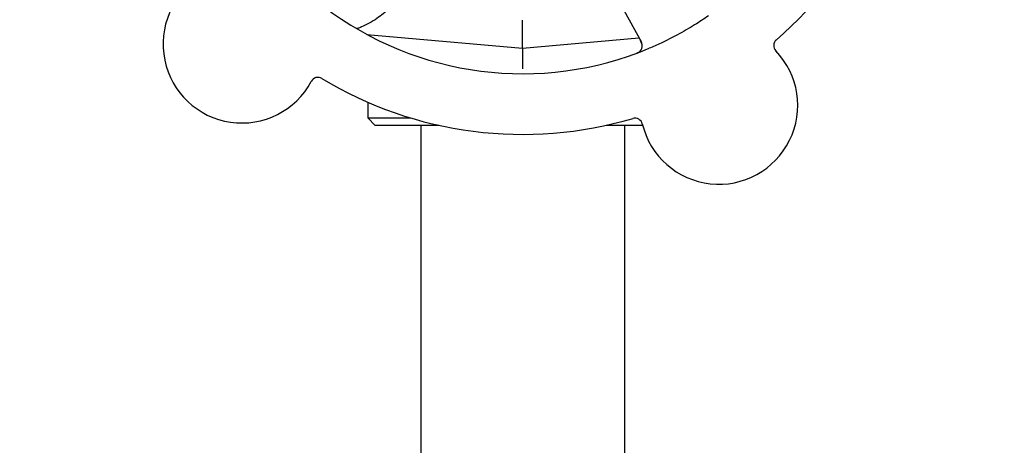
# Model space of a CAD drawing. Header units: inches. Extents: x 5 to 1128, y -85 to 748.
# Tile 57 of 256: x 130.43 to 134.49, y 216.06 to 217.81. Entities that reach past the tile are written whole.
import ezdxf

# ---------------------------------------------------------------- set-up
doc = ezdxf.new("R2010")
doc.units = ezdxf.units.IN
doc.header["$LTSCALE"] = 32
doc.header["$MEASUREMENT"] = 0
doc.layers.add('Dimension (ANSI)', color=7, linetype='Continuous', lineweight=25)
doc.layers.add('Visible (ANSI)', color=7, linetype='Continuous', lineweight=30)
doc.styles.add('Note Text (ANSI)', font='tahoma.ttf')
doc.dimstyles.new('SB Fraction-16 (ANSI)', dxfattribs={"dimscale": 32, "dimtxt": 0.125, "dimasz": 0.098425, "dimexe": 0.125, "dimexo": 0.0625, "dimgap": 0.031496, "dimtad": 0, "dimtih": 1, "dimtoh": 1, "dimdec": 4, "dimrnd": 1e-08, "dimzin": 0, "dimdsep": 46, "dimlunit": 5, "dimtxsty": 'Note Text (ANSI)', "dimcen": 0.09, "dimdle": 0.393701, "dimclrd": 256, "dimclre": 256, "dimclrt": 256, "dimadec": 0, "dimazin": 3, "dimtfac": 0.96, "dimtofl": 0, "dimtmove": 0, "dimatfit": 3, "dimfxl": 1, "dimfrac": 2, "dimtolj": 1, "dimtzin": 12, "dimlwd": -1, "dimlwe": -1, "dimarcsym": 0})

# ---------------------------------------------------------------- blocks, each defined once
blk = doc.blocks.new('*D16')
at = {"layer": 'Defpoints', "color": 0, "transparency": 16777216}
for p in [(170.8073, 474.9837), (79.917, 156.272), (130.8698, 156.272)]:
    blk.add_point(p, dxfattribs=at)
at = {"layer": 'Dimension (ANSI)', "transparency": 16777216}
for p, q in [((168.8073, 474.9837), (75.917, 474.9837)), ((79.917, 471.8341), (79.917, 330.6609)), ((79.917, 159.4216), (79.917, 323.5948)), ((128.8698, 156.272), (75.917, 156.272))]:
    blk.add_line(p, q, dxfattribs=at)
for points in [[(79.3921, 471.8341), (80.4419, 471.8341), (79.917, 474.9837)], [(79.3921, 159.4216), (80.4419, 159.4216), (79.917, 156.272)]]:
    blk.add_solid(points, dxfattribs=at)
at = {"layer": 'Dimension (ANSI)', "transparency": 16777216, "insert": (67.7142, 329.653), "char_height": 4, "attachment_point": 1, "style": 'Note Text (ANSI)'}
blk.add_mtext('\\A1;318 11/16', dxfattribs=at)

msp = doc.modelspace()

# ---------------------------------------------------------------- linework, layer by layer
at = {"layer": 'Visible (ANSI)'}
for p, q in [((132.8043, 218.06237), (132.99293, 217.71759)), ((132.503, 217.69383), (132.503, 217.80841)), ((131.86102, 217.74999), (132.503, 217.69383)), ((131.86425, 217.74971), (131.86425, 217.74825)), ((132.503, 217.69383), (132.98296, 217.73582)), ((132.503, 217.69383), (132.503, 217.60783)), ((131.86425, 217.47061), (131.86425, 217.40633)), ((131.86425, 217.40633), (132.03903, 217.40633)), ((131.8955, 217.37508), (131.86425, 217.40633)), ((132.15863, 217.37508), (131.8955, 217.37508)), ((132.083, 217.37508), (132.083, 215.02358)), ((132.99849, 217.37508), (132.84738, 217.37508)), ((132.923, 217.37508), (132.923, 215.02358))]:
    msp.add_line(p, q, dxfattribs=at)
for centre, radius, start, end in [((132.503, 218.93758), 1.6, 310.81714, 358.5497), ((131.34533, 217.70979), 0.325, 121.56477, 331.80207), ((132.503, 218.93758), 1.35, 232.62287, 292.74397), ((132.96551, 217.70259), 0.03125, 290.53135, 28.68342), ((133.57007, 217.70374), 0.03125, 130.85452, 223.80207), ((133.31295, 217.45716), 0.325, 193.56477, 43.80207), ((131.6593, 217.54146), 0.03125, 58.85452, 151.80207), ((132.503, 218.93758), 1.6, 238.81714, 286.5497), ((132.96664, 217.3736), 0.03125, 13.56477, 106.51231)]:
    msp.add_arc(centre, radius, start, end, dxfattribs=at)
for points, knots in [([(131.9523, 217.85659), (131.93716, 217.84183), (131.92021, 217.82791), (131.8812, 217.80114), (131.85879, 217.78923), (131.83306, 217.77818), (131.82735, 217.77588), (131.82161, 217.77374)], [0.55181372, 0.55181372, 0.55181372, 0.55181372, 0.71000954, 0.71000954, 0.90366002, 0.90366002, 0.95550669, 0.95550669, 0.95550669, 0.95550669]), ([(133.27003, 217.82665), (133.25117, 217.81362), (133.23209, 217.80116), (133.18989, 217.77508), (133.1664, 217.76151), (133.11991, 217.7365), (133.09721, 217.72512), (133.05801, 217.70681), (133.04157, 217.69952), (133.02493, 217.69255)], [-0.73117437, -0.73117437, -0.73117437, -0.73117437, -0.55243049, -0.55243049, -0.34047291, -0.34047291, -0.14064238, -0.14064238, 0, 0, 0, 0]), ([(132.99676, 217.70253), (132.99676, 217.70283), (132.99675, 217.70319), (132.99665, 217.70498), (132.99642, 217.70672), (132.99572, 217.70981), (132.9953, 217.71127), (132.99397, 217.71491), (132.99298, 217.71715), (132.99138, 217.72034), (132.9909, 217.72127), (132.98995, 217.72303), (132.98949, 217.72388), (132.98903, 217.72472)], [0.058736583, 0.058736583, 0.058736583, 0.058736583, 0.064782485, 0.064782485, 0.086145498, 0.086145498, 0.103238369, 0.103238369, 0.123434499, 0.123434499, 0.131598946, 0.131598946, 0.138939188, 0.138939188, 0.138939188, 0.138939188]), ([(132.96985, 217.67087), (132.97044, 217.67108), (132.97102, 217.6713), (132.97259, 217.67189), (132.97359, 217.67228), (132.97544, 217.67304), (132.97628, 217.67341), (132.97844, 217.6744), (132.97975, 217.67506), (132.98198, 217.6763), (132.98294, 217.6769), (132.98455, 217.67797), (132.98521, 217.67846), (132.98651, 217.6795), (132.98711, 217.68003), (132.98776, 217.68065), (132.98789, 217.68078), (132.98801, 217.6809)], [0, 0, 0, 0, 0.005149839, 0.005149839, 0.013554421, 0.013554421, 0.020527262, 0.020527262, 0.031641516, 0.031641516, 0.041623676, 0.041623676, 0.051235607, 0.051235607, 0.06373445, 0.06373445, 0.067355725, 0.067355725, 0.067355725, 0.067355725])]:
    msp.add_open_spline(points, degree=3, knots=knots, dxfattribs=at)
msp.add_rational_spline([(131.82161, 217.77374), (131.82004, 217.77387), (131.81847, 217.774)], [0.999914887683, 0.9999148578, 0.999914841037], degree=2, dxfattribs=at)

# ---------------------------------------------------------------- dimensions: what is measured, and where the dimension line sits
at = {"layer": 'Dimension (ANSI)'}
dim = msp.add_linear_dim(base=(79.91701, 156.27197), p1=(170.80726, 474.98367), p2=(130.86976, 156.27197), angle=270, dimstyle='SB Fraction-16 (ANSI)', override={"dimgap": 0.031496, "dimdec": 4, "dimtol": 0, "dimlim": 0, "dimtp": 0, "dimtm": 0, "dimtdec": 2, "dimatfit": 1}, dxfattribs=at)
dim.commit()
dim.dimension.update_dxf_attribs({"geometry": '*D16', "text_midpoint": (79.91701, 327.12782), "dimtype": 160})

doc.saveas('drawing.dxf')
